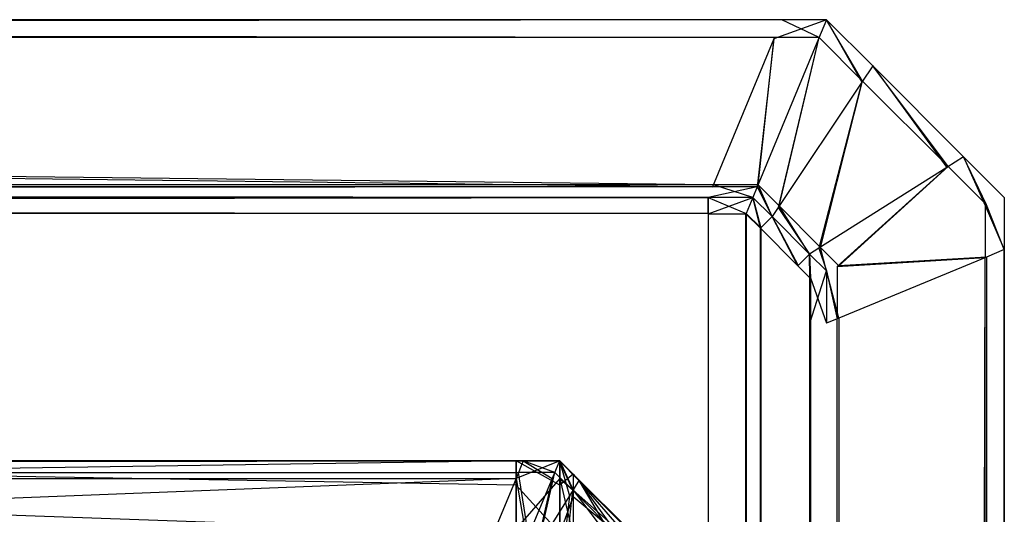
# Model space of a CAD drawing. Extents: x 0 to 0.8, y -0.501 to 0.
# Tile 107 of 107: x 0.79446 to 0.8, y -0.00278 to 0. Entities that reach past the tile are written whole.
import ezdxf

# ---------------------------------------------------------------- set-up
doc = ezdxf.new("R2010")
doc.units = 0
for name, color, linetype in [('L12_ABDECKPL_0___REPLACEMTFOREM', 7, 'CONTINUOUS'), ('L29_KORPUS3_2___REPLACEMTFOREMP', 7, 'CONTINUOUS'), ('L30_KORPUS3_0___REPLACEMTFOREMP', 7, 'CONTINUOUS')]:
    doc.layers.add(name, color=color, linetype=linetype)

msp = doc.modelspace()

# ---------------------------------------------------------------- linework, layer by layer
at = {"layer": 'L12_ABDECKPL_0___REPLACEMTFOREM', "color": 39}
for points, invisible_edges in [([(0.728221, 0, 0.592354), (0.798748, 0, 0.592217), (0.728221, 0, 0.592217), (0.728221, 0, 0.592354)], 13), ([(0.798748, 0, 0.592217), (0.728221, 0, 0.592354), (0.798748, 0, 0.592354), (0.798748, 0, 0.592217)], 14), ([(0.728221, 0, 0.592217), (0.798706, -0.000101, 0.592115), (0.728221, -0.000101, 0.592115), (0.728221, 0, 0.592217)], 13), ([(0.798706, -0.000101, 0.592115), (0.728221, 0, 0.592217), (0.798748, 0, 0.592217), (0.798706, -0.000101, 0.592115)], 14), ([(0.728221, 0, 0.602038), (0.798748, 0, 0.592354), (0.728221, 0, 0.592354), (0.728221, 0, 0.602038)], 13), ([(0.798748, 0, 0.592354), (0.728221, 0, 0.602038), (0.798748, 0, 0.602038), (0.798748, 0, 0.592354)], 14), ([(0.728221, -0.000108, 0.602325), (0.798748, 0, 0.602217), (0.728221, 0, 0.602217), (0.728221, -0.000108, 0.602325)], 13), ([(0.798748, 0, 0.602217), (0.728221, -0.000108, 0.602325), (0.798703, -0.000108, 0.602325), (0.798748, 0, 0.602217)], 14), ([(0.728221, 0, 0.602217), (0.798748, 0, 0.602038), (0.728221, 0, 0.602038), (0.728221, 0, 0.602217)], 13), ([(0.798748, 0, 0.602038), (0.728221, 0, 0.602217), (0.798748, 0, 0.602217), (0.798748, 0, 0.602038)], 14), ([(0.798703, -0.000108, 0.602325), (0.799, 0, 0.602217), (0.798748, 0, 0.602217), (0.798703, -0.000108, 0.602325)], 13), ([(0.799, 0, 0.602217), (0.798703, -0.000108, 0.602325), (0.798955, -0.000108, 0.602325), (0.799, 0, 0.602217)], 14), ([(0.798748, 0, 0.592217), (0.798958, -0.000101, 0.592115), (0.798706, -0.000101, 0.592115), (0.798748, 0, 0.592217)], 13), ([(0.798748, 0, 0.602217), (0.799, 0, 0.602038), (0.798748, 0, 0.602038), (0.798748, 0, 0.602217)], 13), ([(0.799, 0, 0.602038), (0.798748, 0, 0.602217), (0.799, 0, 0.602217), (0.799, 0, 0.602038)], 14), ([(0.798748, 0, 0.602038), (0.799, 0, 0.592354), (0.798748, 0, 0.592354), (0.798748, 0, 0.602038)], 13), ([(0.799, 0, 0.592354), (0.798748, 0, 0.602038), (0.799, 0, 0.602038), (0.799, 0, 0.592354)], 14), ([(0.798748, 0, 0.592354), (0.799, 0, 0.592217), (0.798748, 0, 0.592217), (0.798748, 0, 0.592354)], 13), ([(0.799, 0, 0.592217), (0.798748, 0, 0.592354), (0.799, 0, 0.592354), (0.799, 0, 0.592217)], 14), ([(0.798958, -0.000101, 0.592115), (0.798748, 0, 0.592217), (0.799, 0, 0.592217), (0.798958, -0.000101, 0.592115)], 14), ([(0.799199, -0.000352, 0.602325), (0.799, 0, 0.602217), (0.798955, -0.000108, 0.602325), (0.799199, -0.000352, 0.602325)], 13), ([(0.799, 0, 0.592217), (0.799203, -0.000346, 0.592115), (0.798958, -0.000101, 0.592115), (0.799, 0, 0.592217)], 13), ([(0.799, 0, 0.602217), (0.799199, -0.000352, 0.602325), (0.79926, -0.00026, 0.602217), (0.799, 0, 0.602217)], 14), ([(0.799203, -0.000346, 0.592115), (0.799, 0, 0.592217), (0.79926, -0.00026, 0.592217), (0.799203, -0.000346, 0.592115)], 14), ([(0.79926, -0.00026, 0.592217), (0.799, 0, 0.592354), (0.79926, -0.00026, 0.592354), (0.79926, -0.00026, 0.592217)], 13), ([(0.799, 0, 0.592354), (0.79926, -0.00026, 0.592217), (0.799, 0, 0.592217), (0.799, 0, 0.592354)], 14), ([(0.79926, -0.00026, 0.602038), (0.799, 0, 0.602217), (0.79926, -0.00026, 0.602217), (0.79926, -0.00026, 0.602038)], 13), ([(0.799, 0, 0.602217), (0.79926, -0.00026, 0.602038), (0.799, 0, 0.602038), (0.799, 0, 0.602217)], 14), ([(0.79926, -0.00026, 0.592354), (0.799, 0, 0.602038), (0.79926, -0.00026, 0.602038), (0.79926, -0.00026, 0.592354)], 13), ([(0.799, 0, 0.602038), (0.79926, -0.00026, 0.592354), (0.799, 0, 0.592354), (0.799, 0, 0.602038)], 14), ([(0.728221, -0.000101, 0.592115), (0.798364, -0.00093, 0.591287), (0.728221, -0.00093, 0.591287), (0.728221, -0.000101, 0.592115)], 13), ([(0.798364, -0.00093, 0.591287), (0.728221, -0.000101, 0.592115), (0.798706, -0.000101, 0.592115), (0.798364, -0.00093, 0.591287)], 14), ([(0.798359, -0.00094, 0.603156), (0.728221, -0.000108, 0.602325), (0.728221, -0.00094, 0.603156), (0.798359, -0.00094, 0.603156)], 13), ([(0.728221, -0.000108, 0.602325), (0.798359, -0.00094, 0.603156), (0.798703, -0.000108, 0.602325), (0.728221, -0.000108, 0.602325)], 14), ([(0.798611, -0.00094, 0.603156), (0.798703, -0.000108, 0.602325), (0.798359, -0.00094, 0.603156), (0.798611, -0.00094, 0.603156)], 13), ([(0.798706, -0.000101, 0.592115), (0.798615, -0.00093, 0.591287), (0.798364, -0.00093, 0.591287), (0.798706, -0.000101, 0.592115)], 13), ([(0.798728, -0.001057, 0.603156), (0.798955, -0.000108, 0.602325), (0.798611, -0.00094, 0.603156), (0.798728, -0.001057, 0.603156)], 13), ([(0.798703, -0.000108, 0.602325), (0.798611, -0.00094, 0.603156), (0.798955, -0.000108, 0.602325), (0.798703, -0.000108, 0.602325)], 14), ([(0.798958, -0.000101, 0.592115), (0.798733, -0.001048, 0.591287), (0.798615, -0.00093, 0.591287), (0.798958, -0.000101, 0.592115)], 13), ([(0.798615, -0.00093, 0.591287), (0.798706, -0.000101, 0.592115), (0.798958, -0.000101, 0.592115), (0.798615, -0.00093, 0.591287)], 14), ([(0.798955, -0.000108, 0.602325), (0.798728, -0.001057, 0.603156), (0.799199, -0.000352, 0.602325), (0.798955, -0.000108, 0.602325)], 14), ([(0.798733, -0.001048, 0.591287), (0.798958, -0.000101, 0.592115), (0.799203, -0.000346, 0.592115), (0.798733, -0.001048, 0.591287)], 14), ([(0.799677, -0.000831, 0.602325), (0.79926, -0.00026, 0.602217), (0.799199, -0.000352, 0.602325), (0.799677, -0.000831, 0.602325)], 13), ([(0.79926, -0.00026, 0.592217), (0.799684, -0.000827, 0.592115), (0.799203, -0.000346, 0.592115), (0.79926, -0.00026, 0.592217)], 13), ([(0.79926, -0.00026, 0.602217), (0.799677, -0.000831, 0.602325), (0.799771, -0.000771, 0.602217), (0.79926, -0.00026, 0.602217)], 14), ([(0.799684, -0.000827, 0.592115), (0.79926, -0.00026, 0.592217), (0.799771, -0.000771, 0.592217), (0.799684, -0.000827, 0.592115)], 14), ([(0.79926, -0.00026, 0.592217), (0.799771, -0.000771, 0.592354), (0.799771, -0.000771, 0.592217), (0.79926, -0.00026, 0.592217)], 13), ([(0.799771, -0.000771, 0.592354), (0.79926, -0.00026, 0.592217), (0.79926, -0.00026, 0.592354), (0.799771, -0.000771, 0.592354)], 14), ([(0.79926, -0.00026, 0.602038), (0.799771, -0.000771, 0.602217), (0.799771, -0.000771, 0.602038), (0.79926, -0.00026, 0.602038)], 13), ([(0.799771, -0.000771, 0.602217), (0.79926, -0.00026, 0.602038), (0.79926, -0.00026, 0.602217), (0.799771, -0.000771, 0.602217)], 14), ([(0.799771, -0.000771, 0.592354), (0.79926, -0.00026, 0.602038), (0.799771, -0.000771, 0.602038), (0.799771, -0.000771, 0.592354)], 13), ([(0.79926, -0.00026, 0.602038), (0.799771, -0.000771, 0.592354), (0.79926, -0.00026, 0.592354), (0.79926, -0.00026, 0.602038)], 14), ([(0.798957, -0.001286, 0.603156), (0.799199, -0.000352, 0.602325), (0.798728, -0.001057, 0.603156), (0.798957, -0.001286, 0.603156)], 13), ([(0.799203, -0.000346, 0.592115), (0.798966, -0.001281, 0.591287), (0.798733, -0.001048, 0.591287), (0.799203, -0.000346, 0.592115)], 13), ([(0.799199, -0.000352, 0.602325), (0.798957, -0.001286, 0.603156), (0.799677, -0.000831, 0.602325), (0.799199, -0.000352, 0.602325)], 14), ([(0.798966, -0.001281, 0.591287), (0.799203, -0.000346, 0.592115), (0.799684, -0.000827, 0.592115), (0.798966, -0.001281, 0.591287)], 14), ([(0.799892, -0.001045, 0.602325), (0.799771, -0.000771, 0.602217), (0.799677, -0.000831, 0.602325), (0.799892, -0.001045, 0.602325)], 13), ([(0.799771, -0.000771, 0.592217), (0.799899, -0.001042, 0.592115), (0.799684, -0.000827, 0.592115), (0.799771, -0.000771, 0.592217)], 13), ([(0.8, -0.001, 0.592217), (0.799771, -0.000771, 0.592354), (0.8, -0.001, 0.592354), (0.8, -0.001, 0.592217)], 13), ([(0.799771, -0.000771, 0.592354), (0.8, -0.001, 0.592217), (0.799771, -0.000771, 0.592217), (0.799771, -0.000771, 0.592354)], 14), ([(0.799899, -0.001042, 0.592115), (0.799771, -0.000771, 0.592217), (0.8, -0.001, 0.592217), (0.799899, -0.001042, 0.592115)], 14), ([(0.799771, -0.000771, 0.602217), (0.799892, -0.001045, 0.602325), (0.8, -0.001, 0.602217), (0.799771, -0.000771, 0.602217)], 14), ([(0.8, -0.001, 0.602038), (0.799771, -0.000771, 0.602217), (0.8, -0.001, 0.602217), (0.8, -0.001, 0.602038)], 13), ([(0.799771, -0.000771, 0.602217), (0.8, -0.001, 0.602038), (0.799771, -0.000771, 0.602038), (0.799771, -0.000771, 0.602217)], 14), ([(0.8, -0.001, 0.592354), (0.799771, -0.000771, 0.602038), (0.8, -0.001, 0.602038), (0.8, -0.001, 0.592354)], 13), ([(0.799771, -0.000771, 0.602038), (0.8, -0.001, 0.592354), (0.799771, -0.000771, 0.592354), (0.799771, -0.000771, 0.602038)], 14), ([(0.799684, -0.000827, 0.592115), (0.79907, -0.001385, 0.591287), (0.798966, -0.001281, 0.591287), (0.799684, -0.000827, 0.592115)], 13), ([(0.79907, -0.001385, 0.591287), (0.799684, -0.000827, 0.592115), (0.799899, -0.001042, 0.592115), (0.79907, -0.001385, 0.591287)], 14), ([(0.79906, -0.001389, 0.603156), (0.799677, -0.000831, 0.602325), (0.798957, -0.001286, 0.603156), (0.79906, -0.001389, 0.603156)], 13), ([(0.799677, -0.000831, 0.602325), (0.79906, -0.001389, 0.603156), (0.799892, -0.001045, 0.602325), (0.799677, -0.000831, 0.602325)], 14), ([(0.728221, -0.00093, 0.591287), (0.798335, -0.001, 0.591217), (0.728221, -0.001, 0.591217), (0.728221, -0.00093, 0.591287)], 13), ([(0.798335, -0.001, 0.591217), (0.728221, -0.00093, 0.591287), (0.798364, -0.00093, 0.591287), (0.798335, -0.001, 0.591217)], 14), ([(0.728221, -0.001, 0.603217), (0.798359, -0.00094, 0.603156), (0.728221, -0.00094, 0.603156), (0.728221, -0.001, 0.603217)], 13), ([(0.798359, -0.00094, 0.603156), (0.728221, -0.001, 0.603217), (0.798335, -0.001, 0.603217), (0.798359, -0.00094, 0.603156)], 14), ([(0.798364, -0.00093, 0.591287), (0.798586, -0.001, 0.591217), (0.798335, -0.001, 0.591217), (0.798364, -0.00093, 0.591287)], 13), ([(0.798335, -0.001, 0.603217), (0.798611, -0.00094, 0.603156), (0.798359, -0.00094, 0.603156), (0.798335, -0.001, 0.603217)], 13), ([(0.798611, -0.00094, 0.603156), (0.798335, -0.001, 0.603217), (0.798586, -0.001, 0.603217), (0.798611, -0.00094, 0.603156)], 14), ([(0.798586, -0.001, 0.591217), (0.798364, -0.00093, 0.591287), (0.798615, -0.00093, 0.591287), (0.798586, -0.001, 0.591217)], 14), ([(0.798615, -0.00093, 0.591287), (0.798694, -0.001108, 0.591217), (0.798586, -0.001, 0.591217), (0.798615, -0.00093, 0.591287)], 13), ([(0.798694, -0.001108, 0.603217), (0.798611, -0.00094, 0.603156), (0.798586, -0.001, 0.603217), (0.798694, -0.001108, 0.603217)], 13), ([(0.798611, -0.00094, 0.603156), (0.798694, -0.001108, 0.603217), (0.798728, -0.001057, 0.603156), (0.798611, -0.00094, 0.603156)], 14), ([(0.798694, -0.001108, 0.591217), (0.798615, -0.00093, 0.591287), (0.798733, -0.001048, 0.591287), (0.798694, -0.001108, 0.591217)], 14), ([(0.798335, -0.001, 0.591217), (0.728221, -0.001093, 0.591217), (0.728221, -0.001, 0.591217), (0.798335, -0.001, 0.591217)], 13), ([(0.728221, -0.001093, 0.591217), (0.798335, -0.001, 0.591217), (0.798335, -0.001093, 0.591217), (0.728221, -0.001093, 0.591217)], 14), ([(0.798335, -0.00109, 0.603217), (0.728221, -0.001, 0.603217), (0.728221, -0.00109, 0.603217), (0.798335, -0.00109, 0.603217)], 13), ([(0.728221, -0.001, 0.603217), (0.798335, -0.00109, 0.603217), (0.798335, -0.001, 0.603217), (0.728221, -0.001, 0.603217)], 14), ([(0.798548, -0.00109, 0.603217), (0.798335, -0.001, 0.603217), (0.798335, -0.00109, 0.603217), (0.798548, -0.00109, 0.603217)], 13), ([(0.798335, -0.001, 0.603217), (0.798548, -0.00109, 0.603217), (0.798586, -0.001, 0.603217), (0.798335, -0.001, 0.603217)], 14), ([(0.798586, -0.001, 0.591217), (0.798335, -0.001093, 0.591217), (0.798335, -0.001, 0.591217), (0.798586, -0.001, 0.591217)], 13), ([(0.798335, -0.001093, 0.591217), (0.798586, -0.001, 0.591217), (0.798547, -0.001093, 0.591217), (0.798335, -0.001093, 0.591217)], 14), ([(0.798586, -0.001, 0.591217), (0.798628, -0.001174, 0.591217), (0.798547, -0.001093, 0.591217), (0.798586, -0.001, 0.591217)], 13), ([(0.79863, -0.001172, 0.603217), (0.798586, -0.001, 0.603217), (0.798548, -0.00109, 0.603217), (0.79863, -0.001172, 0.603217)], 13), ([(0.798586, -0.001, 0.603217), (0.79863, -0.001172, 0.603217), (0.798694, -0.001108, 0.603217), (0.798586, -0.001, 0.603217)], 14), ([(0.798628, -0.001174, 0.591217), (0.798586, -0.001, 0.591217), (0.798694, -0.001108, 0.591217), (0.798628, -0.001174, 0.591217)], 14), ([(0.798733, -0.001048, 0.591287), (0.798905, -0.001319, 0.591217), (0.798694, -0.001108, 0.591217), (0.798733, -0.001048, 0.591287)], 13), ([(0.798905, -0.001319, 0.591217), (0.798733, -0.001048, 0.591287), (0.798966, -0.001281, 0.591287), (0.798905, -0.001319, 0.591217)], 14), ([(0.79906, -0.001389, 0.603156), (0.799892, -0.001339, 0.602325), (0.799892, -0.001045, 0.602325), (0.79906, -0.001389, 0.603156)], 14), ([(0.799899, -0.001336, 0.592115), (0.79907, -0.001385, 0.591287), (0.799899, -0.001042, 0.592115), (0.799899, -0.001336, 0.592115)], 14), ([(0.799892, -0.001045, 0.602325), (0.8, -0.001294, 0.602217), (0.8, -0.001, 0.602217), (0.799892, -0.001045, 0.602325)], 14), ([(0.8, -0.001294, 0.602217), (0.799892, -0.001045, 0.602325), (0.799892, -0.001339, 0.602325), (0.8, -0.001294, 0.602217)], 13), ([(0.8, -0.001294, 0.592217), (0.799899, -0.001042, 0.592115), (0.8, -0.001, 0.592217), (0.8, -0.001294, 0.592217)], 14), ([(0.799899, -0.001042, 0.592115), (0.8, -0.001294, 0.592217), (0.799899, -0.001336, 0.592115), (0.799899, -0.001042, 0.592115)], 13), ([(0.8, -0.001294, 0.602038), (0.8, -0.001, 0.602217), (0.8, -0.001294, 0.602217), (0.8, -0.001294, 0.602038)], 13), ([(0.8, -0.001, 0.602217), (0.8, -0.001294, 0.602038), (0.8, -0.001, 0.602038), (0.8, -0.001, 0.602217)], 14), ([(0.8, -0.001294, 0.592354), (0.8, -0.001, 0.602038), (0.8, -0.001294, 0.602038), (0.8, -0.001294, 0.592354)], 13), ([(0.8, -0.001, 0.602038), (0.8, -0.001294, 0.592354), (0.8, -0.001, 0.592354), (0.8, -0.001, 0.602038)], 14), ([(0.8, -0.001294, 0.592217), (0.8, -0.001, 0.592354), (0.8, -0.001294, 0.592354), (0.8, -0.001294, 0.592217)], 13), ([(0.8, -0.001, 0.592354), (0.8, -0.001294, 0.592217), (0.8, -0.001, 0.592217), (0.8, -0.001, 0.592354)], 14), ([(0.728221, -0.001093, 0.591217), (0.798384, -0.499907, 0.591217), (0.724135, -0.499907, 0.591217), (0.728221, -0.001093, 0.591217)], 13), ([(0.798384, -0.49991, 0.603217), (0.728221, -0.00109, 0.603217), (0.728221, -0.49991, 0.603217), (0.798384, -0.49991, 0.603217)], 13), ([(0.728221, -0.00109, 0.603217), (0.798384, -0.49991, 0.603217), (0.798335, -0.00109, 0.603217), (0.728221, -0.00109, 0.603217)], 10), ([(0.798384, -0.499907, 0.591217), (0.728221, -0.001093, 0.591217), (0.798335, -0.001093, 0.591217), (0.798384, -0.499907, 0.591217)], 10), ([(0.798335, -0.00109, 0.603217), (0.798384, -0.49991, 0.603217), (0.798548, -0.00109, 0.603217), (0.798335, -0.00109, 0.603217)], 13), ([(0.798384, -0.499907, 0.591217), (0.798335, -0.001093, 0.591217), (0.798547, -0.001093, 0.591217), (0.798384, -0.499907, 0.591217)], 13), ([(0.798548, -0.00109, 0.603217), (0.798384, -0.49991, 0.603217), (0.798548, -0.49991, 0.603217), (0.798548, -0.00109, 0.603217)], 10), ([(0.798384, -0.499907, 0.591217), (0.798547, -0.001093, 0.591217), (0.798547, -0.499907, 0.591217), (0.798384, -0.499907, 0.591217)], 10), ([(0.798547, -0.499907, 0.591217), (0.798547, -0.001093, 0.591217), (0.798597, -0.499856, 0.591217), (0.798547, -0.499907, 0.591217)], 13), ([(0.798597, -0.499856, 0.591217), (0.798547, -0.001093, 0.591217), (0.798628, -0.001174, 0.591217), (0.798597, -0.499856, 0.591217)], 10), ([(0.798548, -0.00109, 0.603217), (0.798548, -0.49991, 0.603217), (0.7986, -0.499858, 0.603217), (0.798548, -0.00109, 0.603217)], 13), ([(0.798548, -0.00109, 0.603217), (0.7986, -0.499858, 0.603217), (0.79863, -0.001172, 0.603217), (0.798548, -0.00109, 0.603217)], 10), ([(0.798905, -0.001319, 0.603217), (0.798728, -0.001057, 0.603156), (0.798694, -0.001108, 0.603217), (0.798905, -0.001319, 0.603217)], 13), ([(0.798728, -0.001057, 0.603156), (0.798905, -0.001319, 0.603217), (0.798957, -0.001286, 0.603156), (0.798728, -0.001057, 0.603156)], 14), ([(0.798694, -0.001108, 0.591217), (0.798839, -0.001385, 0.591217), (0.798628, -0.001174, 0.591217), (0.798694, -0.001108, 0.591217)], 13), ([(0.798841, -0.001383, 0.603217), (0.798694, -0.001108, 0.603217), (0.79863, -0.001172, 0.603217), (0.798841, -0.001383, 0.603217)], 13), ([(0.798694, -0.001108, 0.603217), (0.798841, -0.001383, 0.603217), (0.798905, -0.001319, 0.603217), (0.798694, -0.001108, 0.603217)], 14), ([(0.798839, -0.001385, 0.591217), (0.798694, -0.001108, 0.591217), (0.798905, -0.001319, 0.591217), (0.798839, -0.001385, 0.591217)], 14), ([(0.798597, -0.499856, 0.591217), (0.798628, -0.001174, 0.591217), (0.798848, -0.499606, 0.591217), (0.798597, -0.499856, 0.591217)], 13), ([(0.79863, -0.001172, 0.603217), (0.7986, -0.499858, 0.603217), (0.79885, -0.499608, 0.603217), (0.79863, -0.001172, 0.603217)], 13), ([(0.798848, -0.499606, 0.591217), (0.798628, -0.001174, 0.591217), (0.798839, -0.001385, 0.591217), (0.798848, -0.499606, 0.591217)], 14), ([(0.79863, -0.001172, 0.603217), (0.79885, -0.499608, 0.603217), (0.798841, -0.001383, 0.603217), (0.79863, -0.001172, 0.603217)], 14), ([(0.798905, -0.001319, 0.591217), (0.798907, -0.001453, 0.591217), (0.798839, -0.001385, 0.591217), (0.798905, -0.001319, 0.591217)], 13), ([(0.79891, -0.001452, 0.603217), (0.798905, -0.001319, 0.603217), (0.798841, -0.001383, 0.603217), (0.79891, -0.001452, 0.603217)], 13), ([(0.798966, -0.001281, 0.591287), (0.799, -0.001414, 0.591217), (0.798905, -0.001319, 0.591217), (0.798966, -0.001281, 0.591287)], 13), ([(0.799, -0.001414, 0.603217), (0.798957, -0.001286, 0.603156), (0.798905, -0.001319, 0.603217), (0.799, -0.001414, 0.603217)], 13), ([(0.798905, -0.001319, 0.603217), (0.79891, -0.001452, 0.603217), (0.799, -0.001414, 0.603217), (0.798905, -0.001319, 0.603217)], 14), ([(0.798907, -0.001453, 0.591217), (0.798905, -0.001319, 0.591217), (0.799, -0.001414, 0.591217), (0.798907, -0.001453, 0.591217)], 14), ([(0.798957, -0.001286, 0.603156), (0.799, -0.001414, 0.603217), (0.79906, -0.001389, 0.603156), (0.798957, -0.001286, 0.603156)], 14), ([(0.799, -0.001414, 0.591217), (0.798966, -0.001281, 0.591287), (0.79907, -0.001385, 0.591287), (0.799, -0.001414, 0.591217)], 14), ([(0.8, -0.001294, 0.602217), (0.799892, -0.499712, 0.602325), (0.8, -0.499757, 0.602217), (0.8, -0.001294, 0.602217)], 13), ([(0.799892, -0.499712, 0.602325), (0.8, -0.001294, 0.602217), (0.799892, -0.001339, 0.602325), (0.799892, -0.499712, 0.602325)], 14), ([(0.799899, -0.499715, 0.592115), (0.8, -0.001294, 0.592217), (0.8, -0.499757, 0.592217), (0.799899, -0.499715, 0.592115)], 13), ([(0.8, -0.001294, 0.592217), (0.799899, -0.499715, 0.592115), (0.799899, -0.001336, 0.592115), (0.8, -0.001294, 0.592217)], 14), ([(0.8, -0.499757, 0.602038), (0.8, -0.001294, 0.602217), (0.8, -0.499757, 0.602217), (0.8, -0.499757, 0.602038)], 13), ([(0.8, -0.001294, 0.602217), (0.8, -0.499757, 0.602038), (0.8, -0.001294, 0.602038), (0.8, -0.001294, 0.602217)], 14), ([(0.8, -0.499757, 0.592354), (0.8, -0.001294, 0.602038), (0.8, -0.499757, 0.602038), (0.8, -0.499757, 0.592354)], 13), ([(0.8, -0.001294, 0.602038), (0.8, -0.499757, 0.592354), (0.8, -0.001294, 0.592354), (0.8, -0.001294, 0.602038)], 14), ([(0.8, -0.499757, 0.592217), (0.8, -0.001294, 0.592354), (0.8, -0.499757, 0.592354), (0.8, -0.499757, 0.592217)], 13), ([(0.8, -0.001294, 0.592354), (0.8, -0.499757, 0.592217), (0.8, -0.001294, 0.592217), (0.8, -0.001294, 0.592354)], 14), ([(0.798841, -0.001383, 0.603217), (0.79885, -0.499608, 0.603217), (0.79891, -0.001452, 0.603217), (0.798841, -0.001383, 0.603217)], 15), ([(0.799892, -0.001339, 0.602325), (0.79906, -0.001389, 0.603156), (0.79906, -0.001683, 0.603156), (0.799892, -0.001339, 0.602325)], 13), ([(0.799892, -0.001339, 0.602325), (0.79906, -0.499368, 0.603156), (0.799892, -0.499712, 0.602325), (0.799892, -0.001339, 0.602325)], 13), ([(0.79906, -0.499368, 0.603156), (0.799892, -0.001339, 0.602325), (0.79906, -0.001683, 0.603156), (0.79906, -0.499368, 0.603156)], 14), ([(0.79907, -0.001385, 0.591287), (0.799899, -0.001336, 0.592115), (0.79907, -0.001679, 0.591287), (0.79907, -0.001385, 0.591287)], 13), ([(0.79907, -0.499373, 0.591287), (0.799899, -0.001336, 0.592115), (0.799899, -0.499715, 0.592115), (0.79907, -0.499373, 0.591287)], 13), ([(0.799899, -0.001336, 0.592115), (0.79907, -0.499373, 0.591287), (0.79907, -0.001679, 0.591287), (0.799899, -0.001336, 0.592115)], 14), ([(0.798848, -0.499606, 0.591217), (0.798839, -0.001385, 0.591217), (0.798907, -0.001453, 0.591217), (0.798848, -0.499606, 0.591217)], 15), ([(0.799, -0.001414, 0.591217), (0.798907, -0.001708, 0.591217), (0.798907, -0.001453, 0.591217), (0.799, -0.001414, 0.591217)], 13), ([(0.798907, -0.001708, 0.591217), (0.799, -0.001414, 0.591217), (0.799, -0.001708, 0.591217), (0.798907, -0.001708, 0.591217)], 14), ([(0.79891, -0.001452, 0.603217), (0.799, -0.001708, 0.603217), (0.799, -0.001414, 0.603217), (0.79891, -0.001452, 0.603217)], 14), ([(0.79907, -0.001679, 0.591287), (0.799, -0.001414, 0.591217), (0.79907, -0.001385, 0.591287), (0.79907, -0.001679, 0.591287)], 14), ([(0.799, -0.001414, 0.603217), (0.79906, -0.001683, 0.603156), (0.79906, -0.001389, 0.603156), (0.799, -0.001414, 0.603217)], 14), ([(0.79906, -0.001683, 0.603156), (0.799, -0.001414, 0.603217), (0.799, -0.001708, 0.603217), (0.79906, -0.001683, 0.603156)], 13), ([(0.799, -0.001414, 0.591217), (0.79907, -0.001679, 0.591287), (0.799, -0.001708, 0.591217), (0.799, -0.001414, 0.591217)], 13), ([(0.798848, -0.499606, 0.591217), (0.798907, -0.001453, 0.591217), (0.798907, -0.499343, 0.591217), (0.798848, -0.499606, 0.591217)], 15), ([(0.79891, -0.001452, 0.603217), (0.79885, -0.499608, 0.603217), (0.79891, -0.499343, 0.603217), (0.79891, -0.001452, 0.603217)], 15), ([(0.798907, -0.499343, 0.591217), (0.798907, -0.001453, 0.591217), (0.798907, -0.001708, 0.591217), (0.798907, -0.499343, 0.591217)], 15), ([(0.799, -0.001708, 0.603217), (0.79891, -0.001452, 0.603217), (0.79891, -0.001708, 0.603217), (0.799, -0.001708, 0.603217)], 13), ([(0.79891, -0.001452, 0.603217), (0.79891, -0.499343, 0.603217), (0.79891, -0.001708, 0.603217), (0.79891, -0.001452, 0.603217)], 15), ([(0.798907, -0.001708, 0.591217), (0.799, -0.499343, 0.591217), (0.798907, -0.499343, 0.591217), (0.798907, -0.001708, 0.591217)], 13), ([(0.799, -0.499343, 0.591217), (0.798907, -0.001708, 0.591217), (0.799, -0.001708, 0.591217), (0.799, -0.499343, 0.591217)], 14), ([(0.799, -0.499343, 0.603217), (0.79891, -0.001708, 0.603217), (0.79891, -0.499343, 0.603217), (0.799, -0.499343, 0.603217)], 13), ([(0.79891, -0.001708, 0.603217), (0.799, -0.499343, 0.603217), (0.799, -0.001708, 0.603217), (0.79891, -0.001708, 0.603217)], 14), ([(0.799, -0.499343, 0.591217), (0.79907, -0.001679, 0.591287), (0.79907, -0.499373, 0.591287), (0.799, -0.499343, 0.591217)], 13), ([(0.79907, -0.001679, 0.591287), (0.799, -0.499343, 0.591217), (0.799, -0.001708, 0.591217), (0.79907, -0.001679, 0.591287)], 14), ([(0.79906, -0.001683, 0.603156), (0.799, -0.499343, 0.603217), (0.79906, -0.499368, 0.603156), (0.79906, -0.001683, 0.603156)], 13), ([(0.799, -0.499343, 0.603217), (0.79906, -0.001683, 0.603156), (0.799, -0.001708, 0.603217), (0.799, -0.499343, 0.603217)], 14)]:
    msp.add_3dface(points, dxfattribs=dict(at, invisible_edges=invisible_edges))
at = {"layer": 'L29_KORPUS3_2___REPLACEMTFOREMP', "color": 8}
for points, invisible_edges in [([(0.797254, -0.002582, 0.007289), (0.1, -0.002483, 0.00719), (0.1, -0.002582, 0.007289), (0.797254, -0.002582, 0.007289)], 13), ([(0.1, -0.002483, 0.00719), (0.797254, -0.002582, 0.007289), (0.797295, -0.002483, 0.00719), (0.1, -0.002483, 0.00719)], 14), ([(0.1, -0.002483, 0.000565), (0.797295, -0.002483, 0.007018), (0.797295, -0.002483, 0.000565), (0.1, -0.002483, 0.000565)], 13), ([(0.797295, -0.002483, 0.007018), (0.1, -0.002483, 0.000565), (0.1, -0.002483, 0.007018), (0.797295, -0.002483, 0.007018)], 14), ([(0.1, -0.002483, 0.007018), (0.797295, -0.002483, 0.00719), (0.797295, -0.002483, 0.007018), (0.1, -0.002483, 0.007018)], 13), ([(0.797295, -0.002483, 0.00719), (0.1, -0.002483, 0.007018), (0.1, -0.002483, 0.00719), (0.797295, -0.002483, 0.00719)], 14), ([(0.797295, -0.002483, 0.0005), (0.1, -0.002547, 0.000436), (0.1, -0.002483, 0.0005), (0.797295, -0.002483, 0.0005)], 13), ([(0.1, -0.002547, 0.000436), (0.797295, -0.002483, 0.0005), (0.797268, -0.002547, 0.000436), (0.1, -0.002547, 0.000436)], 14), ([(0.1, -0.002483, 0.0005), (0.797295, -0.002483, 0.000565), (0.797295, -0.002483, 0.0005), (0.1, -0.002483, 0.0005)], 13), ([(0.797295, -0.002483, 0.000565), (0.1, -0.002483, 0.0005), (0.1, -0.002483, 0.000565), (0.797295, -0.002483, 0.000565)], 14), ([(0.797457, -0.002582, 0.007289), (0.797295, -0.002483, 0.00719), (0.797254, -0.002582, 0.007289), (0.797457, -0.002582, 0.007289)], 13), ([(0.797295, -0.002483, 0.0005), (0.797472, -0.002547, 0.000436), (0.797268, -0.002547, 0.000436), (0.797295, -0.002483, 0.0005)], 13), ([(0.797295, -0.002483, 0.00719), (0.797457, -0.002582, 0.007289), (0.797498, -0.002483, 0.00719), (0.797295, -0.002483, 0.00719)], 14), ([(0.797295, -0.002483, 0.007018), (0.797498, -0.002483, 0.000565), (0.797295, -0.002483, 0.000565), (0.797295, -0.002483, 0.007018)], 13), ([(0.797498, -0.002483, 0.000565), (0.797295, -0.002483, 0.007018), (0.797498, -0.002483, 0.007018), (0.797498, -0.002483, 0.000565)], 14), ([(0.797295, -0.002483, 0.00719), (0.797498, -0.002483, 0.007018), (0.797295, -0.002483, 0.007018), (0.797295, -0.002483, 0.00719)], 13), ([(0.797498, -0.002483, 0.007018), (0.797295, -0.002483, 0.00719), (0.797498, -0.002483, 0.00719), (0.797498, -0.002483, 0.007018)], 14), ([(0.797295, -0.002483, 0.000565), (0.797498, -0.002483, 0.0005), (0.797295, -0.002483, 0.0005), (0.797295, -0.002483, 0.000565)], 13), ([(0.797498, -0.002483, 0.0005), (0.797295, -0.002483, 0.000565), (0.797498, -0.002483, 0.000565), (0.797498, -0.002483, 0.0005)], 14), ([(0.797472, -0.002547, 0.000436), (0.797295, -0.002483, 0.0005), (0.797498, -0.002483, 0.0005), (0.797472, -0.002547, 0.000436)], 14), ([(0.797554, -0.002679, 0.007289), (0.797498, -0.002483, 0.00719), (0.797457, -0.002582, 0.007289), (0.797554, -0.002679, 0.007289)], 13), ([(0.797498, -0.002483, 0.0005), (0.797573, -0.002648, 0.000436), (0.797472, -0.002547, 0.000436), (0.797498, -0.002483, 0.0005)], 13), ([(0.797573, -0.002648, 0.000436), (0.797498, -0.002483, 0.0005), (0.797608, -0.002593, 0.0005), (0.797573, -0.002648, 0.000436)], 14), ([(0.797498, -0.002483, 0.0005), (0.797608, -0.002593, 0.000565), (0.797608, -0.002593, 0.0005), (0.797498, -0.002483, 0.0005)], 13), ([(0.797608, -0.002593, 0.000565), (0.797498, -0.002483, 0.0005), (0.797498, -0.002483, 0.000565), (0.797608, -0.002593, 0.000565)], 14), ([(0.797498, -0.002483, 0.000565), (0.797608, -0.002593, 0.007018), (0.797608, -0.002593, 0.000565), (0.797498, -0.002483, 0.000565)], 13), ([(0.797608, -0.002593, 0.007018), (0.797498, -0.002483, 0.000565), (0.797498, -0.002483, 0.007018), (0.797608, -0.002593, 0.007018)], 14), ([(0.797498, -0.002483, 0.00719), (0.797554, -0.002679, 0.007289), (0.797608, -0.002593, 0.00719), (0.797498, -0.002483, 0.00719)], 14), ([(0.797498, -0.002483, 0.007018), (0.797608, -0.002593, 0.00719), (0.797608, -0.002593, 0.007018), (0.797498, -0.002483, 0.007018)], 13), ([(0.797608, -0.002593, 0.00719), (0.797498, -0.002483, 0.007018), (0.797498, -0.002483, 0.00719), (0.797608, -0.002593, 0.00719)], 14), ([(0.797268, -0.002547, 0.000436), (0.1, -0.002903, 0.00008), (0.1, -0.002547, 0.000436), (0.797268, -0.002547, 0.000436)], 13), ([(0.1, -0.002903, 0.00008), (0.797268, -0.002547, 0.000436), (0.797121, -0.002903, 0.000079), (0.1, -0.002903, 0.00008)], 14), ([(0.797268, -0.002547, 0.000436), (0.797324, -0.002903, 0.000079), (0.797121, -0.002903, 0.000079), (0.797268, -0.002547, 0.000436)], 13), ([(0.797324, -0.002903, 0.000079), (0.797268, -0.002547, 0.000436), (0.797472, -0.002547, 0.000436), (0.797324, -0.002903, 0.000079)], 14), ([(0.797472, -0.002547, 0.000436), (0.797379, -0.002959, 0.000079), (0.797324, -0.002903, 0.000079), (0.797472, -0.002547, 0.000436)], 13), ([(0.797379, -0.002959, 0.000079), (0.797472, -0.002547, 0.000436), (0.797573, -0.002648, 0.000436), (0.797379, -0.002959, 0.000079)], 14), ([(0.797111, -0.002926, 0.007633), (0.1, -0.002582, 0.007289), (0.1, -0.002926, 0.007633), (0.797111, -0.002926, 0.007633)], 13), ([(0.1, -0.002582, 0.007289), (0.797111, -0.002926, 0.007633), (0.797254, -0.002582, 0.007289), (0.1, -0.002582, 0.007289)], 14), ([(0.797314, -0.002926, 0.007633), (0.797254, -0.002582, 0.007289), (0.797111, -0.002926, 0.007633), (0.797314, -0.002926, 0.007633)], 13), ([(0.797254, -0.002582, 0.007289), (0.797314, -0.002926, 0.007633), (0.797457, -0.002582, 0.007289), (0.797254, -0.002582, 0.007289)], 14), ([(0.797367, -0.002979, 0.007633), (0.797457, -0.002582, 0.007289), (0.797314, -0.002926, 0.007633), (0.797367, -0.002979, 0.007633)], 13), ([(0.797457, -0.002582, 0.007289), (0.797367, -0.002979, 0.007633), (0.797554, -0.002679, 0.007289), (0.797457, -0.002582, 0.007289)], 14), ([(0.797809, -0.002934, 0.007289), (0.797608, -0.002593, 0.00719), (0.797554, -0.002679, 0.007289), (0.797809, -0.002934, 0.007289)], 13), ([(0.797608, -0.002593, 0.0005), (0.79784, -0.002915, 0.000436), (0.797573, -0.002648, 0.000436), (0.797608, -0.002593, 0.0005)], 13), ([(0.797608, -0.002593, 0.007018), (0.797896, -0.002881, 0.00719), (0.797896, -0.002881, 0.007018), (0.797608, -0.002593, 0.007018)], 13), ([(0.797896, -0.002881, 0.00719), (0.797608, -0.002593, 0.007018), (0.797608, -0.002593, 0.00719), (0.797896, -0.002881, 0.00719)], 14), ([(0.797608, -0.002593, 0.00719), (0.797809, -0.002934, 0.007289), (0.797896, -0.002881, 0.00719), (0.797608, -0.002593, 0.00719)], 14), ([(0.797608, -0.002593, 0.000565), (0.797896, -0.002881, 0.007018), (0.797896, -0.002881, 0.000565), (0.797608, -0.002593, 0.000565)], 13), ([(0.797896, -0.002881, 0.007018), (0.797608, -0.002593, 0.000565), (0.797608, -0.002593, 0.007018), (0.797896, -0.002881, 0.007018)], 14), ([(0.797608, -0.002593, 0.0005), (0.797896, -0.002881, 0.000565), (0.797896, -0.002881, 0.0005), (0.797608, -0.002593, 0.0005)], 13), ([(0.797896, -0.002881, 0.000565), (0.797608, -0.002593, 0.0005), (0.797608, -0.002593, 0.000565), (0.797896, -0.002881, 0.000565)], 14), ([(0.79784, -0.002915, 0.000436), (0.797608, -0.002593, 0.0005), (0.797896, -0.002881, 0.0005), (0.79784, -0.002915, 0.000436)], 14), ([(0.797573, -0.002648, 0.000436), (0.797526, -0.003105, 0.000079), (0.797379, -0.002959, 0.000079), (0.797573, -0.002648, 0.000436)], 13), ([(0.797526, -0.003105, 0.000079), (0.797573, -0.002648, 0.000436), (0.79784, -0.002915, 0.000436), (0.797526, -0.003105, 0.000079)], 14), ([(0.797506, -0.003118, 0.007633), (0.797554, -0.002679, 0.007289), (0.797367, -0.002979, 0.007633), (0.797506, -0.003118, 0.007633)], 13), ([(0.797554, -0.002679, 0.007289), (0.797506, -0.003118, 0.007633), (0.797809, -0.002934, 0.007289), (0.797554, -0.002679, 0.007289)], 14)]:
    msp.add_3dface(points, dxfattribs=dict(at, invisible_edges=invisible_edges))
at = {"layer": 'L30_KORPUS3_0___REPLACEMTFOREMP', "color": 8, "invisible_edges": 14}
for points in [[(0.789885, -0.002491, 0.007872), (0.797254, -0.002482, 0.007621), (0.789885, -0.002491, 0.007621), (0.789885, -0.002491, 0.007872)], [(0.797254, -0.002482, 0.007872), (0.797254, -0.002482, 0.007621), (0.789885, -0.002491, 0.007872), (0.797254, -0.002482, 0.007872)], [(0.789885, -0.002491, 0.589853), (0.797254, -0.002482, 0.007872), (0.789885, -0.002491, 0.007872), (0.789885, -0.002491, 0.589853)], [(0.797254, -0.002482, 0.589853), (0.797254, -0.002482, 0.007872), (0.789885, -0.002491, 0.589853), (0.797254, -0.002482, 0.589853)], [(0.789885, -0.002491, 0.590124), (0.797254, -0.002482, 0.589853), (0.789885, -0.002491, 0.589853), (0.789885, -0.002491, 0.590124)], [(0.797254, -0.002482, 0.590124), (0.797254, -0.002482, 0.589853), (0.789885, -0.002491, 0.590124), (0.797254, -0.002482, 0.590124)], [(0.797254, -0.002619, 0.590261), (0.797254, -0.002482, 0.590124), (0.789885, -0.002491, 0.590124), (0.797254, -0.002619, 0.590261)], [(0.797254, -0.002482, 0.007621), (0.789885, -0.00259, 0.007522), (0.789885, -0.002491, 0.007621), (0.797254, -0.002482, 0.007621)], [(0.797254, -0.002482, 0.007621), (0.797254, -0.002581, 0.007522), (0.789885, -0.00259, 0.007522), (0.797254, -0.002482, 0.007621)], [(0.797254, -0.002619, 0.590261), (0.789885, -0.002491, 0.590124), (0.789885, -0.002627, 0.590261), (0.797254, -0.002619, 0.590261)], [(0.7975, -0.002482, 0.007621), (0.797254, -0.002581, 0.007522), (0.797254, -0.002482, 0.007621), (0.7975, -0.002482, 0.007621)], [(0.7975, -0.002482, 0.007621), (0.7975, -0.002581, 0.007522), (0.797254, -0.002581, 0.007522), (0.7975, -0.002482, 0.007621)], [(0.7975, -0.002619, 0.590261), (0.7975, -0.002482, 0.590124), (0.797254, -0.002482, 0.590124), (0.7975, -0.002619, 0.590261)], [(0.7975, -0.002619, 0.590261), (0.797254, -0.002482, 0.590124), (0.797254, -0.002619, 0.590261), (0.7975, -0.002619, 0.590261)], [(0.797254, -0.002482, 0.590124), (0.7975, -0.002482, 0.589853), (0.797254, -0.002482, 0.589853), (0.797254, -0.002482, 0.590124)], [(0.7975, -0.002482, 0.590124), (0.7975, -0.002482, 0.589853), (0.797254, -0.002482, 0.590124), (0.7975, -0.002482, 0.590124)], [(0.797254, -0.002482, 0.589853), (0.7975, -0.002482, 0.007872), (0.797254, -0.002482, 0.007872), (0.797254, -0.002482, 0.589853)], [(0.7975, -0.002482, 0.589853), (0.7975, -0.002482, 0.007872), (0.797254, -0.002482, 0.589853), (0.7975, -0.002482, 0.589853)], [(0.797254, -0.002482, 0.007872), (0.7975, -0.002482, 0.007621), (0.797254, -0.002482, 0.007621), (0.797254, -0.002482, 0.007872)], [(0.7975, -0.002482, 0.007872), (0.7975, -0.002482, 0.007621), (0.797254, -0.002482, 0.007872), (0.7975, -0.002482, 0.007872)], [(0.7975, -0.002482, 0.007621), (0.797576, -0.002648, 0.007562), (0.7975, -0.002581, 0.007522), (0.7975, -0.002482, 0.007621)], [(0.7975, -0.002482, 0.007621), (0.797576, -0.002558, 0.007653), (0.797576, -0.002648, 0.007562), (0.7975, -0.002482, 0.007621)], [(0.797576, -0.002558, 0.007903), (0.797576, -0.002558, 0.007653), (0.7975, -0.002482, 0.007872), (0.797576, -0.002558, 0.007903)], [(0.7975, -0.002482, 0.007872), (0.797576, -0.002558, 0.007653), (0.7975, -0.002482, 0.007621), (0.7975, -0.002482, 0.007872)], [(0.7975, -0.002482, 0.590124), (0.797576, -0.002558, 0.590092), (0.797576, -0.002558, 0.589821), (0.7975, -0.002482, 0.590124)], [(0.7975, -0.002482, 0.590124), (0.797576, -0.002558, 0.589821), (0.7975, -0.002482, 0.589853), (0.7975, -0.002482, 0.590124)], [(0.7975, -0.002482, 0.589853), (0.797576, -0.002558, 0.589821), (0.797576, -0.002558, 0.007903), (0.7975, -0.002482, 0.589853)], [(0.7975, -0.002482, 0.589853), (0.797576, -0.002558, 0.007903), (0.7975, -0.002482, 0.007872), (0.7975, -0.002482, 0.589853)], [(0.7975, -0.002482, 0.590124), (0.7975, -0.002619, 0.590261), (0.797576, -0.002558, 0.590092), (0.7975, -0.002482, 0.590124)], [(0.797254, -0.002581, 0.007522), (0.789885, -0.002873, 0.007239), (0.789885, -0.00259, 0.007522), (0.797254, -0.002581, 0.007522)], [(0.797254, -0.002581, 0.007522), (0.797254, -0.002864, 0.007239), (0.789885, -0.002873, 0.007239), (0.797254, -0.002581, 0.007522)], [(0.7975, -0.002581, 0.007522), (0.797254, -0.002864, 0.007239), (0.797254, -0.002581, 0.007522), (0.7975, -0.002581, 0.007522)], [(0.7975, -0.002581, 0.007522), (0.7975, -0.002864, 0.007239), (0.797254, -0.002864, 0.007239), (0.7975, -0.002581, 0.007522)], [(0.797576, -0.002558, 0.590092), (0.7975, -0.002619, 0.590261), (0.797576, -0.002683, 0.590217), (0.797576, -0.002558, 0.590092)], [(0.7975, -0.002581, 0.007522), (0.797576, -0.002906, 0.007304), (0.7975, -0.002864, 0.007239), (0.7975, -0.002581, 0.007522)], [(0.7975, -0.002581, 0.007522), (0.797576, -0.002648, 0.007562), (0.797576, -0.002906, 0.007304), (0.7975, -0.002581, 0.007522)], [(0.797576, -0.002558, 0.589821), (0.797911, -0.002892, 0.589683), (0.797911, -0.002892, 0.008042), (0.797576, -0.002558, 0.589821)], [(0.797576, -0.002558, 0.589821), (0.797911, -0.002892, 0.008042), (0.797576, -0.002558, 0.007903), (0.797576, -0.002558, 0.589821)], [(0.797576, -0.002558, 0.590092), (0.797911, -0.002892, 0.589954), (0.797911, -0.002892, 0.589683), (0.797576, -0.002558, 0.590092)], [(0.797576, -0.002558, 0.590092), (0.797911, -0.002892, 0.589683), (0.797576, -0.002558, 0.589821), (0.797576, -0.002558, 0.590092)], [(0.797911, -0.002892, 0.008042), (0.797911, -0.002892, 0.007791), (0.797576, -0.002558, 0.007903), (0.797911, -0.002892, 0.008042)], [(0.797576, -0.002558, 0.007903), (0.797911, -0.002892, 0.007791), (0.797576, -0.002558, 0.007653), (0.797576, -0.002558, 0.007903)], [(0.797576, -0.002558, 0.007653), (0.797911, -0.002943, 0.00774), (0.797576, -0.002648, 0.007562), (0.797576, -0.002558, 0.007653)], [(0.797576, -0.002558, 0.007653), (0.797911, -0.002892, 0.007791), (0.797911, -0.002943, 0.00774), (0.797576, -0.002558, 0.007653)], [(0.797576, -0.002558, 0.590092), (0.797576, -0.002683, 0.590217), (0.797911, -0.002892, 0.589954), (0.797576, -0.002558, 0.590092)], [(0.797254, -0.00289, 0.590532), (0.797254, -0.002619, 0.590261), (0.789885, -0.002627, 0.590261), (0.797254, -0.00289, 0.590532)], [(0.797254, -0.00289, 0.590532), (0.789885, -0.002627, 0.590261), (0.789885, -0.002898, 0.590532), (0.797254, -0.00289, 0.590532)], [(0.7975, -0.00289, 0.590532), (0.7975, -0.002619, 0.590261), (0.797254, -0.002619, 0.590261), (0.7975, -0.00289, 0.590532)], [(0.7975, -0.00289, 0.590532), (0.797254, -0.002619, 0.590261), (0.797254, -0.00289, 0.590532), (0.7975, -0.00289, 0.590532)], [(0.7975, -0.002619, 0.590261), (0.7975, -0.00289, 0.590532), (0.797576, -0.002683, 0.590217), (0.7975, -0.002619, 0.590261)], [(0.797576, -0.002648, 0.007562), (0.797911, -0.00309, 0.007593), (0.797576, -0.002906, 0.007304), (0.797576, -0.002648, 0.007562)], [(0.797576, -0.002648, 0.007562), (0.797911, -0.002943, 0.00774), (0.797911, -0.00309, 0.007593), (0.797576, -0.002648, 0.007562)], [(0.797576, -0.002683, 0.590217), (0.7975, -0.00289, 0.590532), (0.797576, -0.002929, 0.590464), (0.797576, -0.002683, 0.590217)], [(0.797576, -0.002683, 0.590217), (0.797576, -0.002929, 0.590464), (0.797911, -0.002963, 0.590025), (0.797576, -0.002683, 0.590217)], [(0.797576, -0.002683, 0.590217), (0.797911, -0.002963, 0.590025), (0.797911, -0.002892, 0.589954), (0.797576, -0.002683, 0.590217)]]:
    msp.add_3dface(points, dxfattribs=at)

doc.saveas('drawing.dxf')
